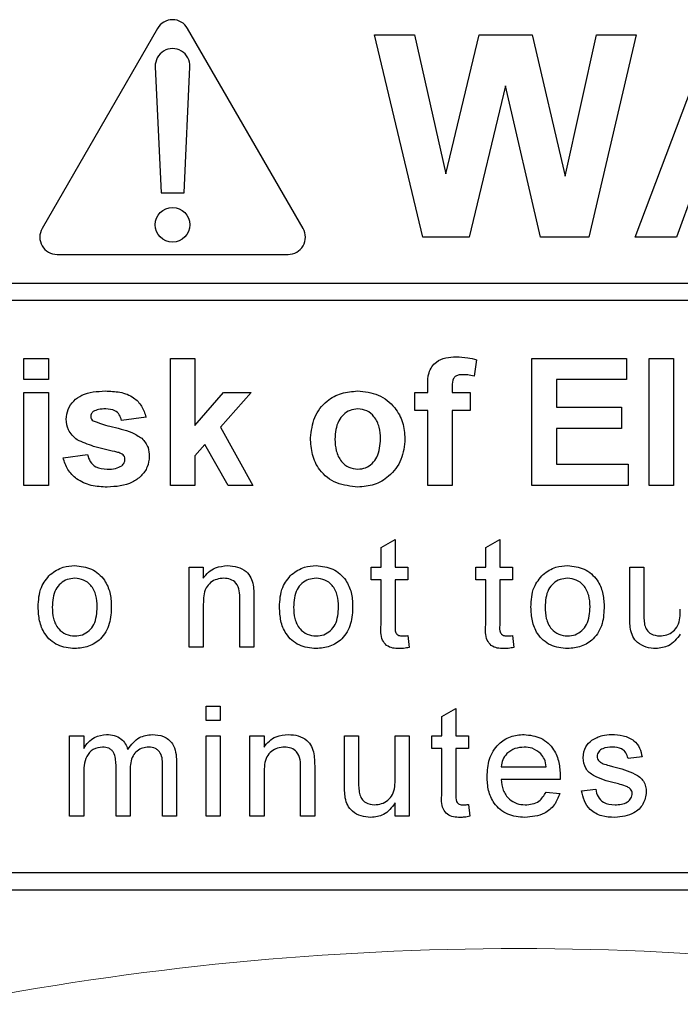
# Model space of a CAD drawing. Header units: millimetres. Extents: x 5 to 418, y 2 to 292.
# Tile 17 of 51: x 67.78 to 71.59, y 200.92 to 206.61. Entities that reach past the tile are written whole.
import ezdxf

# ---------------------------------------------------------------- set-up
doc = ezdxf.new("R2010")
doc.units = ezdxf.units.MM

msp = doc.modelspace()

# ---------------------------------------------------------------- linework, layer by layer
at = {"color": 7, "linetype": 'Continuous', "lineweight": 25}
for p, q in [((68.5755, 206.5567), (67.9089, 205.402)), ((69.4154, 205.402), (68.7488, 206.5567)), ((70.1081, 205.352), (69.8288, 206.5187)), ((69.8288, 206.5187), (70.0588, 206.5187)), ((70.0588, 206.5187), (70.2401, 205.7173)), ((70.2401, 205.7173), (70.432, 206.5187)), ((70.432, 206.5187), (70.7382, 206.5187)), ((70.7382, 206.5187), (70.9282, 205.7037)), ((70.9282, 205.7037), (71.1091, 206.5187)), ((71.3395, 206.5187), (71.0654, 205.352)), ((71.1091, 206.5187), (71.3395, 206.5187)), ((71.3329, 205.352), (71.7739, 206.5187)), ((68.5623, 206.3355), (68.5955, 205.6067)), ((68.7288, 205.6067), (68.762, 206.3355)), ((70.5842, 206.2242), (70.3755, 205.352)), ((70.7875, 205.352), (70.5842, 206.2242)), ((68.5955, 205.6067), (68.7288, 205.6067)), ((71.6706, 205.6212), (71.5722, 205.352)), ((70.3755, 205.352), (70.1081, 205.352)), ((71.0654, 205.352), (70.7875, 205.352)), ((71.5722, 205.352), (71.3329, 205.352)), ((67.9955, 205.252), (69.3288, 205.252)), ((66.5955, 205.0856), (79.2288, 205.0856)), ((79.2288, 204.9856), (66.5955, 204.9856)), ((67.804, 204.5298), (67.804, 204.652)), ((67.804, 204.652), (67.9451, 204.652)), ((67.9451, 204.652), (67.9451, 204.5298)), ((68.6502, 203.9187), (68.6502, 204.652)), ((68.6502, 204.652), (68.7912, 204.652)), ((68.7912, 204.652), (68.7912, 204.2658)), ((70.4177, 204.6442), (70.4036, 204.5501)), ((70.7374, 203.9187), (70.7374, 204.652)), ((70.7374, 204.652), (71.2827, 204.652)), ((71.2827, 204.652), (71.2827, 204.5298)), ((71.4143, 204.652), (71.5553, 204.652)), ((71.4143, 203.9187), (71.4143, 204.652)), ((71.5553, 204.652), (71.5553, 203.9187)), ((67.9451, 204.5298), (67.804, 204.5298)), ((71.2827, 204.5298), (70.8784, 204.5298)), ((70.8784, 204.5298), (70.8784, 204.37)), ((67.804, 203.9187), (67.804, 204.4546)), ((67.804, 204.4546), (67.9451, 204.4546)), ((67.9451, 204.4546), (67.9451, 203.9187)), ((68.7912, 204.2658), (68.9557, 204.4546)), ((69.1156, 204.4546), (68.9386, 204.2558)), ((68.9557, 204.4546), (69.1156, 204.4546)), ((70.0604, 204.4546), (70.1357, 204.4546)), ((70.0604, 204.3512), (70.0604, 204.4546)), ((70.1357, 204.4546), (70.1357, 204.4932)), ((70.2767, 204.491), (70.2767, 204.4546)), ((70.2767, 204.4546), (70.3801, 204.4546)), ((70.3801, 204.4546), (70.3801, 204.3512)), ((70.1357, 204.3512), (70.0604, 204.3512)), ((70.1357, 203.9187), (70.1357, 204.3512)), ((70.2767, 204.3512), (70.2767, 203.9187)), ((70.3801, 204.3512), (70.2767, 204.3512)), ((70.8784, 204.37), (71.2545, 204.37)), ((71.2545, 204.37), (71.2545, 204.2477)), ((68.5092, 204.3136), (68.3681, 204.2947)), ((68.9386, 204.2558), (69.125, 203.9187)), ((71.2545, 204.2477), (70.8784, 204.2477)), ((70.8784, 204.2477), (70.8784, 204.0409)), ((68.8494, 204.1556), (68.7912, 204.0903)), ((68.9839, 203.9187), (68.8494, 204.1556)), ((68.0297, 204.0785), (68.1707, 204.0973)), ((68.7912, 204.0903), (68.7912, 203.9187)), ((70.8784, 204.0409), (71.2921, 204.0409)), ((71.2921, 204.0409), (71.2921, 203.9187)), ((67.9451, 203.9187), (67.804, 203.9187)), ((68.7912, 203.9187), (68.6502, 203.9187)), ((69.125, 203.9187), (68.9839, 203.9187)), ((70.2767, 203.9187), (70.1357, 203.9187)), ((71.2921, 203.9187), (70.7374, 203.9187)), ((71.5553, 203.9187), (71.4143, 203.9187)), ((69.866, 203.5608), (69.9472, 203.607)), ((69.9472, 203.607), (69.9472, 203.4482)), ((70.4701, 203.5608), (70.5513, 203.607)), ((70.5513, 203.607), (70.5513, 203.4482)), ((69.866, 203.4482), (69.866, 203.5608)), ((70.4701, 203.4482), (70.4701, 203.5608)), ((68.7585, 202.9853), (68.7585, 203.4482)), ((68.7585, 203.4482), (68.8397, 203.4482)), ((68.8397, 203.4482), (68.8397, 203.3836)), ((69.8092, 203.3751), (69.8092, 203.4482)), ((69.8092, 203.4482), (69.866, 203.4482)), ((69.9472, 203.4482), (70.0203, 203.4482)), ((70.0203, 203.4482), (70.0203, 203.3751)), ((70.4133, 203.4482), (70.4701, 203.4482)), ((70.4133, 203.3751), (70.4133, 203.4482)), ((70.5513, 203.4482), (70.6244, 203.4482)), ((70.6244, 203.4482), (70.6244, 203.3751)), ((71.3016, 203.1628), (71.3016, 203.4482)), ((71.3016, 203.4482), (71.3827, 203.4482)), ((71.3827, 203.4482), (71.3827, 203.1965)), ((69.866, 203.3751), (69.8092, 203.3751)), ((69.866, 203.1154), (69.866, 203.3751)), ((70.0203, 203.3751), (69.9472, 203.3751)), ((69.9472, 203.3751), (69.9472, 203.1125)), ((70.4701, 203.3751), (70.4133, 203.3751)), ((70.4701, 203.1154), (70.4701, 203.3751)), ((70.6244, 203.3751), (70.5513, 203.3751)), ((70.5513, 203.3751), (70.5513, 203.1125)), ((69.0508, 202.9853), (69.0508, 203.2617)), ((69.132, 203.2685), (69.132, 202.9853)), ((68.8397, 203.2335), (68.8397, 202.9853)), ((70.0203, 203.0523), (70.0284, 202.9842)), ((70.6244, 203.0523), (70.6325, 202.9842)), ((68.8397, 202.9853), (68.7585, 202.9853)), ((69.132, 202.9853), (69.0508, 202.9853)), ((68.8559, 202.5631), (68.8559, 202.6443)), ((68.8559, 202.6443), (68.9371, 202.6443)), ((68.9371, 202.6443), (68.9371, 202.5631)), ((70.2168, 202.5865), (70.298, 202.6326)), ((70.298, 202.6326), (70.298, 202.4738)), ((68.9371, 202.5631), (68.8559, 202.5631)), ((70.2168, 202.4738), (70.2168, 202.5865)), ((68.0677, 202.011), (68.0677, 202.4738)), ((68.0677, 202.4738), (68.1489, 202.4738)), ((68.1489, 202.4738), (68.1489, 202.4016)), ((68.8559, 202.4738), (68.9371, 202.4738)), ((68.8559, 202.011), (68.8559, 202.4738)), ((68.9371, 202.4738), (68.9371, 202.011)), ((69.1092, 202.011), (69.1092, 202.4738)), ((69.1092, 202.4738), (69.1904, 202.4738)), ((69.1904, 202.4738), (69.1904, 202.4092)), ((69.6549, 202.1885), (69.6549, 202.4738)), ((69.6549, 202.4738), (69.7361, 202.4738)), ((69.7361, 202.4738), (69.7361, 202.2221)), ((69.9472, 202.2307), (69.9472, 202.4738)), ((69.9472, 202.4738), (70.0284, 202.4738)), ((70.0284, 202.4738), (70.0284, 202.011)), ((70.1599, 202.4007), (70.1599, 202.4738)), ((70.1599, 202.4738), (70.2168, 202.4738)), ((70.298, 202.4738), (70.371, 202.4738)), ((70.371, 202.4738), (70.371, 202.4007)), ((70.2168, 202.4007), (70.1599, 202.4007)), ((70.2168, 202.141), (70.2168, 202.4007)), ((70.371, 202.4007), (70.298, 202.4007)), ((70.298, 202.4007), (70.298, 202.1381)), ((71.373, 202.352), (71.2918, 202.3439)), ((68.3356, 202.011), (68.3356, 202.3062)), ((68.6036, 202.011), (68.6036, 202.2972)), ((68.6848, 202.3271), (68.6848, 202.011)), ((69.4016, 202.011), (69.4016, 202.2873)), ((69.4827, 202.2942), (69.4827, 202.011)), ((70.5594, 202.2952), (70.8192, 202.2952)), ((68.1489, 202.2467), (68.1489, 202.011)), ((68.4168, 202.275), (68.4168, 202.011)), ((69.1904, 202.2591), (69.1904, 202.011)), ((70.9001, 202.2221), (70.5594, 202.2221)), ((71.0239, 202.1571), (71.1051, 202.1653)), ((70.8184, 202.149), (70.8979, 202.1409)), ((69.9472, 202.011), (69.9472, 202.0866)), ((70.371, 202.078), (70.3792, 202.0098)), ((68.1489, 202.011), (68.0677, 202.011)), ((68.4168, 202.011), (68.3356, 202.011)), ((68.6848, 202.011), (68.6036, 202.011)), ((68.9371, 202.011), (68.8559, 202.011)), ((69.1904, 202.011), (69.1092, 202.011)), ((69.4827, 202.011), (69.4016, 202.011)), ((70.0284, 202.011), (69.9472, 202.011)), ((66.5955, 201.6853), (78.9955, 201.6853)), ((62.3288, 201.5853), (78.9955, 201.5853))]:
    msp.add_line(p, q, dxfattribs=at)
msp.add_circle((68.6621, 205.4234), 0.1, dxfattribs=at)
for centre, start, end in [((68.6621, 206.5067), 30, 150), ((68.6621, 206.34), 357.3893, 182.6107), ((67.9955, 205.352), 150, 270), ((69.3288, 205.352), 270, 30)]:
    msp.add_arc(centre, 0.1, start, end, dxfattribs=at)
at = {"color": 7, "linetype": 'Continuous', "lineweight": 18}
msp.add_arc((70.6621, 184.252), 16.9942, 78.83718, 101.16282, dxfattribs=at)
at = {"color": 7, "linetype": 'Continuous', "lineweight": 25}
for points, knots in [([(70.1357, 204.4932), (70.1356, 204.519), (70.1354, 204.5701), (70.1773, 204.6337), (70.2397, 204.6584), (70.2797, 204.6604), (70.2997, 204.6614)], [0, 0, 0, 0, 0.2818009, 0.5577695, 0.7784647, 1, 1, 1, 1]), ([(70.2997, 204.6614), (70.3221, 204.6605), (70.3621, 204.6589), (70.4007, 204.6487), (70.4177, 204.6442)], [0, 0, 0, 0, 0.559885, 1, 1, 1, 1]), ([(70.3362, 204.558), (70.3296, 204.5578), (70.3166, 204.5573), (70.2974, 204.5516), (70.2769, 204.5299), (70.2768, 204.5071), (70.2767, 204.491)], [0, 0, 0, 0, 0.187802, 0.374953, 0.560679, 1, 1, 1, 1]), ([(70.4036, 204.5501), (70.3911, 204.5526), (70.3689, 204.5571), (70.3462, 204.5577), (70.3362, 204.558)], [0, 0, 0, 0, 0.559847, 1, 1, 1, 1]), ([(68.0485, 204.3011), (68.0504, 204.3206), (68.0544, 204.3596), (68.0894, 204.4085), (68.1595, 204.4583), (68.2263, 204.4616), (68.2731, 204.464)], [0, 0, 0, 0, 0.186756, 0.373549, 0.56049, 1, 1, 1, 1]), ([(68.2731, 204.464), (68.3017, 204.463), (68.3587, 204.4612), (68.4359, 204.4334), (68.4872, 204.3776), (68.5018, 204.3349), (68.5092, 204.3136)], [0, 0, 0, 0, 0.280825, 0.559925, 0.7796804, 1, 1, 1, 1]), ([(69.4587, 204.1941), (69.4638, 204.2341), (69.4738, 204.3139), (69.5436, 204.407), (69.6365, 204.4562), (69.6995, 204.4614), (69.7309, 204.464)], [0, 0, 0, 0, 0.27995, 0.559147, 0.779424, 1, 1, 1, 1]), ([(69.7309, 204.464), (69.7718, 204.4599), (69.8536, 204.4518), (69.9449, 204.3769), (69.997, 204.2842), (70.0017, 204.2202), (70.004, 204.1881)], [0, 0, 0, 0, 0.279785, 0.559124, 0.779388, 1, 1, 1, 1]), ([(68.2042, 204.3453), (68.1995, 204.341), (68.1911, 204.3332), (68.19, 204.322), (68.1895, 204.3171)], [0, 0, 0, 0, 0.5594113, 1, 1, 1, 1]), ([(68.2768, 204.3606), (68.2626, 204.3605), (68.2372, 204.3603), (68.2143, 204.3499), (68.2042, 204.3453)], [0, 0, 0, 0, 0.561017, 1, 1, 1, 1]), ([(68.3681, 204.2947), (68.3645, 204.3057), (68.3573, 204.3277), (68.3255, 204.3572), (68.2952, 204.3593), (68.2768, 204.3606)], [0, 0, 0, 0, 0.28081, 0.560758, 1, 1, 1, 1]), ([(69.7317, 204.3606), (69.7164, 204.3591), (69.6857, 204.356), (69.6472, 204.329), (69.6061, 204.2757), (69.6024, 204.2233), (69.5998, 204.1866)], [0, 0, 0, 0, 0.186985, 0.373878, 0.561022, 1, 1, 1, 1]), ([(69.863, 204.1877), (69.8619, 204.2105), (69.8598, 204.256), (69.8317, 204.3145), (69.7855, 204.354), (69.7496, 204.3584), (69.7317, 204.3606)], [0, 0, 0, 0, 0.281043, 0.560553, 0.78042, 1, 1, 1, 1]), ([(68.1121, 204.1818), (68.0916, 204.1997), (68.0549, 204.2318), (68.0504, 204.2799), (68.0485, 204.3011)], [0, 0, 0, 0, 0.558645, 1, 1, 1, 1]), ([(68.1895, 204.3171), (68.1904, 204.3115), (68.192, 204.3014), (68.1998, 204.2948), (68.2032, 204.292)], [0, 0, 0, 0, 0.5582742, 1, 1, 1, 1]), ([(68.2032, 204.292), (68.2353, 204.2805), (68.2883, 204.2616), (68.3648, 204.2456), (68.4288, 204.2265), (68.4662, 204.2027), (68.4849, 204.1909)], [0, 0, 0, 0, 0.339607, 0.560063, 0.78038, 1, 1, 1, 1]), ([(68.3295, 204.1139), (68.2876, 204.1226), (68.2128, 204.138), (68.1428, 204.1684), (68.1121, 204.1818)], [0, 0, 0, 0, 0.560705, 1, 1, 1, 1]), ([(68.4849, 204.1909), (68.4992, 204.1739), (68.5249, 204.1435), (68.527, 204.1041), (68.528, 204.0867)], [0, 0, 0, 0, 0.558015, 1, 1, 1, 1]), ([(69.7318, 203.9093), (69.6902, 203.914), (69.6072, 203.9234), (69.5098, 203.9966), (69.4642, 204.096), (69.4606, 204.1614), (69.4587, 204.1941)], [0, 0, 0, 0, 0.280145, 0.558899, 0.779053, 1, 1, 1, 1]), ([(69.5998, 204.1866), (69.6008, 204.1637), (69.6029, 204.1179), (69.631, 204.059), (69.6775, 204.0193), (69.7136, 204.0149), (69.7317, 204.0127)], [0, 0, 0, 0, 0.281015, 0.560464, 0.780394, 1, 1, 1, 1]), ([(69.7317, 204.0127), (69.747, 204.0142), (69.7777, 204.0173), (69.8164, 204.0444), (69.8568, 204.0985), (69.8605, 204.1509), (69.863, 204.1877)], [0, 0, 0, 0, 0.1869298, 0.3738189, 0.560978, 1, 1, 1, 1]), ([(70.004, 204.1881), (70, 204.1472), (69.992, 204.0653), (69.9197, 203.9722), (69.8282, 203.917), (69.764, 203.9119), (69.7318, 203.9093)], [0, 0, 0, 0, 0.2799239, 0.5593671, 0.7795157, 1, 1, 1, 1]), ([(68.1707, 204.0973), (68.1749, 204.0832), (68.1834, 204.0551), (68.2236, 204.0172), (68.262, 204.0144), (68.2854, 204.0127)], [0, 0, 0, 0, 0.2809925, 0.560665, 1, 1, 1, 1]), ([(68.3768, 204.0957), (68.3685, 204.1003), (68.3535, 204.1087), (68.3369, 204.1123), (68.3295, 204.1139)], [0, 0, 0, 0, 0.5586135, 1, 1, 1, 1]), ([(68.2853, 203.9093), (68.2541, 203.9108), (68.1918, 203.9137), (68.1106, 203.9496), (68.0537, 204.0088), (68.0377, 204.0553), (68.0297, 204.0785)], [0, 0, 0, 0, 0.280651, 0.560003, 0.779956, 1, 1, 1, 1]), ([(68.528, 204.0867), (68.5256, 204.0657), (68.5209, 204.0236), (68.4823, 203.9716), (68.4077, 203.9169), (68.3357, 203.9124), (68.2853, 203.9093)], [0, 0, 0, 0, 0.186725, 0.373655, 0.5608, 1, 1, 1, 1]), ([(68.3683, 204.0324), (68.3743, 204.0381), (68.385, 204.0484), (68.3863, 204.0631), (68.3869, 204.0695)], [0, 0, 0, 0, 0.558844, 1, 1, 1, 1]), ([(68.3869, 204.0695), (68.3865, 204.075), (68.3856, 204.0848), (68.3795, 204.0924), (68.3768, 204.0957)], [0, 0, 0, 0, 0.559319, 1, 1, 1, 1]), ([(68.2854, 204.0127), (68.3018, 204.013), (68.3309, 204.0136), (68.3569, 204.0267), (68.3683, 204.0324)], [0, 0, 0, 0, 0.560783, 1, 1, 1, 1]), ([(67.9561, 203.4054), (67.9801, 203.4221), (68.023, 203.4519), (68.0749, 203.4549), (68.0978, 203.4563)], [0, 0, 0, 0, 0.559033, 1, 1, 1, 1]), ([(68.0978, 203.4563), (68.1311, 203.4526), (68.1976, 203.4454), (68.2699, 203.3804), (68.3045, 203.3014), (68.3073, 203.2493), (68.3086, 203.2232)], [0, 0, 0, 0, 0.279556, 0.5586, 0.778991, 1, 1, 1, 1]), ([(68.8397, 203.3836), (68.8492, 203.3958), (68.8682, 203.4203), (68.9162, 203.4504), (68.9562, 203.454), (68.9806, 203.4563)], [0, 0, 0, 0, 0.280554, 0.560815, 1, 1, 1, 1]), ([(68.9806, 203.4563), (68.9995, 203.4547), (69.0372, 203.4516), (69.086, 203.4273), (69.1164, 203.3877), (69.124, 203.3588), (69.1278, 203.3444)], [0, 0, 0, 0, 0.2802155, 0.5599712, 0.7796359, 1, 1, 1, 1]), ([(69.3494, 203.4054), (69.3734, 203.4221), (69.4164, 203.4519), (69.4682, 203.4549), (69.4911, 203.4563)], [0, 0, 0, 0, 0.559033, 1, 1, 1, 1]), ([(69.4911, 203.4563), (69.5244, 203.4526), (69.5909, 203.4454), (69.6632, 203.3804), (69.6979, 203.3014), (69.7006, 203.2493), (69.702, 203.2232)], [0, 0, 0, 0, 0.279556, 0.5586, 0.778991, 1, 1, 1, 1]), ([(70.8012, 203.4054), (70.8252, 203.4221), (70.8682, 203.4519), (70.92, 203.4549), (70.9429, 203.4563)], [0, 0, 0, 0, 0.559033, 1, 1, 1, 1]), ([(70.9429, 203.4563), (70.9762, 203.4526), (71.0427, 203.4454), (71.115, 203.3804), (71.1497, 203.3014), (71.1524, 203.2493), (71.1538, 203.2232)], [0, 0, 0, 0, 0.279556, 0.5586, 0.778991, 1, 1, 1, 1]), ([(67.8864, 203.2168), (67.8882, 203.2565), (67.8915, 203.3274), (67.9364, 203.3816), (67.9561, 203.4054)], [0, 0, 0, 0, 0.560963, 1, 1, 1, 1]), ([(68.0978, 203.3832), (68.0829, 203.3819), (68.0532, 203.3793), (68.0144, 203.3552), (67.9733, 203.3038), (67.97, 203.2528), (67.9676, 203.217)], [0, 0, 0, 0, 0.187137, 0.374025, 0.561097, 1, 1, 1, 1]), ([(68.2274, 203.2194), (68.2265, 203.2415), (68.2245, 203.2854), (68.1959, 203.3416), (68.1497, 203.3775), (68.1151, 203.3813), (68.0978, 203.3832)], [0, 0, 0, 0, 0.281064, 0.560316, 0.780174, 1, 1, 1, 1]), ([(68.958, 203.3832), (68.9445, 203.3821), (68.9173, 203.3798), (68.8805, 203.3604), (68.8417, 203.3136), (68.8405, 203.2666), (68.8397, 203.2335)], [0, 0, 0, 0, 0.187273, 0.374362, 0.56054, 1, 1, 1, 1]), ([(69.0508, 203.2617), (69.0507, 203.2781), (69.0504, 203.3106), (69.0338, 203.3555), (68.9967, 203.3798), (68.9709, 203.3821), (68.958, 203.3832)], [0, 0, 0, 0, 0.28168, 0.559785, 0.779587, 1, 1, 1, 1]), ([(69.2798, 203.2168), (69.2816, 203.2565), (69.2848, 203.3274), (69.3297, 203.3816), (69.3494, 203.4054)], [0, 0, 0, 0, 0.560963, 1, 1, 1, 1]), ([(69.4911, 203.3832), (69.4762, 203.3819), (69.4465, 203.3793), (69.4077, 203.3552), (69.3666, 203.3038), (69.3633, 203.2528), (69.361, 203.217)], [0, 0, 0, 0, 0.187137, 0.374025, 0.561097, 1, 1, 1, 1]), ([(69.6208, 203.2194), (69.6198, 203.2415), (69.6178, 203.2854), (69.5892, 203.3416), (69.5431, 203.3775), (69.5084, 203.3813), (69.4911, 203.3832)], [0, 0, 0, 0, 0.281064, 0.560316, 0.780174, 1, 1, 1, 1]), ([(70.7316, 203.2168), (70.7334, 203.2565), (70.7366, 203.3274), (70.7815, 203.3816), (70.8012, 203.4054)], [0, 0, 0, 0, 0.5609635, 1, 1, 1, 1]), ([(70.9429, 203.3832), (70.928, 203.3819), (70.8983, 203.3793), (70.8595, 203.3552), (70.8184, 203.3038), (70.8151, 203.2528), (70.8127, 203.217)], [0, 0, 0, 0, 0.187137, 0.374025, 0.561097, 1, 1, 1, 1]), ([(71.0726, 203.2194), (71.0716, 203.2415), (71.0696, 203.2854), (71.041, 203.3416), (70.9949, 203.3775), (70.9602, 203.3813), (70.9429, 203.3832)], [0, 0, 0, 0, 0.281064, 0.560316, 0.780174, 1, 1, 1, 1]), ([(69.1278, 203.3444), (69.1293, 203.3303), (69.132, 203.305), (69.132, 203.2797), (69.132, 203.2685)], [0, 0, 0, 0, 0.559791, 1, 1, 1, 1]), ([(68.0978, 202.9772), (68.0638, 202.9808), (67.996, 202.988), (67.9222, 203.0552), (67.8903, 203.1371), (67.8877, 203.1902), (67.8864, 203.2168)], [0, 0, 0, 0, 0.279616, 0.558371, 0.778858, 1, 1, 1, 1]), ([(67.9676, 203.217), (67.9686, 203.1947), (67.9705, 203.1501), (67.9979, 203.0923), (68.0451, 203.056), (68.0802, 203.0522), (68.0978, 203.0503)], [0, 0, 0, 0, 0.281129, 0.560384, 0.780159, 1, 1, 1, 1]), ([(68.3086, 203.2232), (68.3075, 203.1887), (68.3052, 203.12), (68.2558, 203.0333), (68.1786, 202.9853), (68.1247, 202.9799), (68.0978, 202.9772)], [0, 0, 0, 0, 0.281033, 0.559513, 0.779602, 1, 1, 1, 1]), ([(68.0978, 203.0503), (68.1128, 203.0516), (68.1429, 203.0543), (68.1816, 203.0794), (68.2223, 203.1318), (68.2253, 203.1833), (68.2274, 203.2194)], [0, 0, 0, 0, 0.1870444, 0.3739447, 0.5609834, 1, 1, 1, 1]), ([(69.4911, 202.9772), (69.4571, 202.9808), (69.3893, 202.988), (69.3156, 203.0552), (69.2836, 203.1371), (69.2811, 203.1902), (69.2798, 203.2168)], [0, 0, 0, 0, 0.279616, 0.558371, 0.778858, 1, 1, 1, 1]), ([(69.361, 203.217), (69.3619, 203.1947), (69.3639, 203.1501), (69.3912, 203.0923), (69.4385, 203.056), (69.4736, 203.0522), (69.4911, 203.0503)], [0, 0, 0, 0, 0.281129, 0.560384, 0.780159, 1, 1, 1, 1]), ([(69.702, 203.2232), (69.7008, 203.1887), (69.6986, 203.12), (69.6491, 203.0333), (69.5719, 202.9853), (69.5181, 202.9799), (69.4911, 202.9772)], [0, 0, 0, 0, 0.281033, 0.559513, 0.779602, 1, 1, 1, 1]), ([(69.4911, 203.0503), (69.5061, 203.0516), (69.5362, 203.0543), (69.5749, 203.0794), (69.6156, 203.1318), (69.6187, 203.1833), (69.6208, 203.2194)], [0, 0, 0, 0, 0.187044, 0.373945, 0.560983, 1, 1, 1, 1]), ([(70.9429, 202.9772), (70.9089, 202.9808), (70.8411, 202.988), (70.7674, 203.0552), (70.7354, 203.1371), (70.7328, 203.1902), (70.7316, 203.2168)], [0, 0, 0, 0, 0.279616, 0.558371, 0.778858, 1, 1, 1, 1]), ([(70.8127, 203.217), (70.8137, 203.1947), (70.8157, 203.1501), (70.843, 203.0923), (70.8903, 203.056), (70.9254, 203.0522), (70.9429, 203.0503)], [0, 0, 0, 0, 0.281129, 0.560384, 0.780159, 1, 1, 1, 1]), ([(71.1538, 203.2232), (71.1526, 203.1887), (71.1504, 203.12), (71.1009, 203.0333), (71.0237, 202.9853), (70.9699, 202.9799), (70.9429, 202.9772)], [0, 0, 0, 0, 0.281033, 0.559513, 0.779602, 1, 1, 1, 1]), ([(70.9429, 203.0503), (70.9579, 203.0516), (70.988, 203.0543), (71.0267, 203.0794), (71.0674, 203.1318), (71.0704, 203.1833), (71.0726, 203.2194)], [0, 0, 0, 0, 0.187044, 0.373945, 0.560983, 1, 1, 1, 1]), ([(71.3827, 203.1965), (71.3827, 203.1812), (71.3826, 203.1541), (71.386, 203.1271), (71.3874, 203.1153)], [0, 0, 0, 0, 0.560241, 1, 1, 1, 1]), ([(71.475, 203.0503), (71.4888, 203.0517), (71.5165, 203.0545), (71.5538, 203.0749), (71.5929, 203.1232), (71.5935, 203.1713), (71.5939, 203.2051)], [0, 0, 0, 0, 0.187111, 0.374253, 0.560834, 1, 1, 1, 1]), ([(71.3061, 203.09), (71.3045, 203.1036), (71.3016, 203.1278), (71.3016, 203.1521), (71.3016, 203.1628)], [0, 0, 0, 0, 0.5598387, 1, 1, 1, 1]), ([(69.9712, 202.9772), (69.9584, 202.9777), (69.9329, 202.9786), (69.8963, 202.9934), (69.8613, 203.0398), (69.864, 203.0842), (69.866, 203.1154)], [0, 0, 0, 0, 0.187433, 0.373821, 0.559462, 1, 1, 1, 1]), ([(69.9472, 203.1125), (69.9462, 203.0972), (69.9449, 203.0781), (69.9575, 203.0597), (69.9698, 203.0511), (69.981, 203.0506), (69.9884, 203.0503)], [0, 0, 0, 0, 0.499596, 0.625239, 0.750354, 1, 1, 1, 1]), ([(70.5753, 202.9772), (70.5625, 202.9777), (70.537, 202.9786), (70.5004, 202.9934), (70.4654, 203.0398), (70.4682, 203.0842), (70.4701, 203.1154)], [0, 0, 0, 0, 0.187433, 0.373821, 0.559462, 1, 1, 1, 1]), ([(70.5513, 203.1125), (70.5503, 203.0972), (70.549, 203.0781), (70.5616, 203.0597), (70.5739, 203.0511), (70.5851, 203.0506), (70.5925, 203.0503)], [0, 0, 0, 0, 0.499596, 0.625239, 0.750354, 1, 1, 1, 1]), ([(71.4532, 202.9772), (71.4342, 202.9789), (71.3964, 202.9823), (71.3482, 203.0073), (71.3172, 203.0465), (71.3098, 203.0755), (71.3061, 203.09)], [0, 0, 0, 0, 0.280286, 0.560186, 0.779607, 1, 1, 1, 1]), ([(71.3874, 203.1153), (71.391, 203.1048), (71.3982, 203.0838), (71.4288, 203.0558), (71.4575, 203.0524), (71.475, 203.0503)], [0, 0, 0, 0, 0.2808637, 0.561194, 1, 1, 1, 1]), ([(69.9884, 203.0503), (69.9944, 203.0505), (70.005, 203.0508), (70.0156, 203.0519), (70.0203, 203.0523)], [0, 0, 0, 0, 0.559965, 1, 1, 1, 1]), ([(70.5925, 203.0503), (70.5985, 203.0505), (70.6091, 203.0508), (70.6197, 203.0519), (70.6244, 203.0523)], [0, 0, 0, 0, 0.559965, 1, 1, 1, 1]), ([(71.5939, 203.061), (71.5736, 203.0346), (71.5373, 202.9874), (71.4789, 202.9803), (71.4532, 202.9772)], [0, 0, 0, 0, 0.559466, 1, 1, 1, 1]), ([(70.0284, 202.9842), (70.0178, 202.9821), (69.9989, 202.9783), (69.9796, 202.9776), (69.9712, 202.9772)], [0, 0, 0, 0, 0.560078, 1, 1, 1, 1]), ([(70.6325, 202.9842), (70.6219, 202.9821), (70.603, 202.9783), (70.5837, 202.9776), (70.5753, 202.9772)], [0, 0, 0, 0, 0.560078, 1, 1, 1, 1]), ([(68.1489, 202.4016), (68.1574, 202.4141), (68.1744, 202.4392), (68.2181, 202.4735), (68.2572, 202.4787), (68.2811, 202.4819)], [0, 0, 0, 0, 0.28095, 0.561784, 1, 1, 1, 1]), ([(68.2811, 202.4819), (68.2963, 202.481), (68.3266, 202.4792), (68.3648, 202.4588), (68.3914, 202.4295), (68.3999, 202.4072), (68.4042, 202.396)], [0, 0, 0, 0, 0.280176, 0.559511, 0.779663, 1, 1, 1, 1]), ([(68.4042, 202.396), (68.4243, 202.4227), (68.4603, 202.4704), (68.5187, 202.4784), (68.5445, 202.4819)], [0, 0, 0, 0, 0.560019, 1, 1, 1, 1]), ([(68.5445, 202.4819), (68.567, 202.4803), (68.6118, 202.477), (68.6631, 202.4347), (68.6826, 202.3797), (68.6841, 202.3447), (68.6848, 202.3271)], [0, 0, 0, 0, 0.280317, 0.558226, 0.778715, 1, 1, 1, 1]), ([(69.1904, 202.4092), (69.1999, 202.4215), (69.219, 202.4459), (69.267, 202.476), (69.307, 202.4797), (69.3314, 202.4819)], [0, 0, 0, 0, 0.280554, 0.560815, 1, 1, 1, 1]), ([(69.3314, 202.4819), (69.3503, 202.4804), (69.388, 202.4773), (69.4367, 202.4529), (69.4671, 202.4133), (69.4748, 202.3845), (69.4786, 202.37)], [0, 0, 0, 0, 0.280216, 0.559971, 0.779636, 1, 1, 1, 1]), ([(70.4782, 202.2385), (70.4802, 202.2728), (70.4842, 202.3413), (70.5355, 202.4257), (70.6113, 202.4751), (70.6652, 202.4797), (70.6921, 202.4819)], [0, 0, 0, 0, 0.280748, 0.559775, 0.779666, 1, 1, 1, 1]), ([(70.6921, 202.4819), (70.7257, 202.478), (70.7929, 202.4703), (70.8644, 202.4024), (70.8964, 202.3217), (70.8991, 202.2692), (70.9004, 202.2429)], [0, 0, 0, 0, 0.279366, 0.558398, 0.778885, 1, 1, 1, 1]), ([(71.032, 202.3477), (71.035, 202.3701), (71.0404, 202.4102), (71.0699, 202.4374), (71.0829, 202.4494)], [0, 0, 0, 0, 0.558927, 1, 1, 1, 1]), ([(71.0829, 202.4494), (71.1027, 202.4601), (71.1383, 202.4791), (71.1784, 202.4811), (71.1961, 202.4819)], [0, 0, 0, 0, 0.558938, 1, 1, 1, 1]), ([(71.1961, 202.4819), (71.2189, 202.4806), (71.2643, 202.4778), (71.3251, 202.4531), (71.3624, 202.405), (71.3695, 202.3697), (71.373, 202.352)], [0, 0, 0, 0, 0.280737, 0.560427, 0.77945, 1, 1, 1, 1]), ([(68.2577, 202.4089), (68.2392, 202.4061), (68.2114, 202.402), (68.1816, 202.3789), (68.1501, 202.3326), (68.1494, 202.2848), (68.1489, 202.2467)], [0, 0, 0, 0, 0.249225, 0.374862, 0.500555, 1, 1, 1, 1]), ([(68.3356, 202.3062), (68.3344, 202.3316), (68.3328, 202.3633), (68.3101, 202.393), (68.2889, 202.4065), (68.2702, 202.4079), (68.2577, 202.4089)], [0, 0, 0, 0, 0.498516, 0.624134, 0.749636, 1, 1, 1, 1]), ([(68.5249, 202.4089), (68.5127, 202.4079), (68.4884, 202.406), (68.4559, 202.3876), (68.4208, 202.3465), (68.4185, 202.3045), (68.4168, 202.275)], [0, 0, 0, 0, 0.187283, 0.374334, 0.56118, 1, 1, 1, 1]), ([(68.6036, 202.2972), (68.6041, 202.3247), (68.6048, 202.359), (68.5798, 202.39), (68.558, 202.4052), (68.5381, 202.4074), (68.5249, 202.4089)], [0, 0, 0, 0, 0.499043, 0.624568, 0.750308, 1, 1, 1, 1]), ([(69.3088, 202.4089), (69.2952, 202.4077), (69.2681, 202.4055), (69.2313, 202.386), (69.1925, 202.3393), (69.1913, 202.2922), (69.1904, 202.2591)], [0, 0, 0, 0, 0.187273, 0.374362, 0.56054, 1, 1, 1, 1]), ([(69.4016, 202.2873), (69.4014, 202.3037), (69.4012, 202.3363), (69.3846, 202.3812), (69.3475, 202.4054), (69.3217, 202.4077), (69.3088, 202.4089)], [0, 0, 0, 0, 0.28168, 0.559785, 0.779587, 1, 1, 1, 1]), ([(70.6917, 202.4089), (70.6736, 202.4073), (70.6374, 202.4043), (70.5937, 202.3762), (70.566, 202.3376), (70.5616, 202.3093), (70.5594, 202.2952)], [0, 0, 0, 0, 0.28019, 0.559728, 0.779642, 1, 1, 1, 1]), ([(70.7894, 202.37), (70.7733, 202.3828), (70.7444, 202.4057), (70.7079, 202.4079), (70.6917, 202.4089)], [0, 0, 0, 0, 0.558512, 1, 1, 1, 1]), ([(71.2021, 202.4089), (71.1824, 202.4084), (71.1529, 202.4077), (71.125, 202.387), (71.1145, 202.3705), (71.1136, 202.3608), (71.1132, 202.3559)], [0, 0, 0, 0, 0.49977, 0.749095, 0.874592, 1, 1, 1, 1]), ([(71.2918, 202.3439), (71.2889, 202.3551), (71.2831, 202.3774), (71.2501, 202.4055), (71.2203, 202.4076), (71.2021, 202.4089)], [0, 0, 0, 0, 0.2803044, 0.560237, 1, 1, 1, 1]), ([(69.4786, 202.37), (69.4801, 202.3559), (69.4827, 202.3307), (69.4827, 202.3053), (69.4827, 202.2942)], [0, 0, 0, 0, 0.559791, 1, 1, 1, 1]), ([(70.8192, 202.2952), (70.8171, 202.3106), (70.8134, 202.3382), (70.7967, 202.3603), (70.7894, 202.37)], [0, 0, 0, 0, 0.560674, 1, 1, 1, 1]), ([(71.2121, 202.2029), (71.1709, 202.2134), (71.1195, 202.2265), (71.0669, 202.2619), (71.0396, 202.2949), (71.035, 202.3266), (71.032, 202.3477)], [0, 0, 0, 0, 0.501321, 0.626592, 0.751817, 1, 1, 1, 1]), ([(71.1132, 202.3559), (71.1137, 202.351), (71.1145, 202.3422), (71.1195, 202.3349), (71.1217, 202.3317)], [0, 0, 0, 0, 0.5592363, 1, 1, 1, 1]), ([(71.1217, 202.3317), (71.126, 202.3273), (71.1339, 202.3195), (71.144, 202.3151), (71.1484, 202.3132)], [0, 0, 0, 0, 0.559084, 1, 1, 1, 1]), ([(71.1484, 202.3132), (71.1599, 202.3097), (71.1802, 202.3035), (71.2008, 202.2979), (71.2098, 202.2954)], [0, 0, 0, 0, 0.559965, 1, 1, 1, 1]), ([(71.2098, 202.2954), (71.252, 202.2846), (71.3046, 202.2711), (71.3602, 202.237), (71.3821, 202.2127), (71.3955, 202.1825), (71.3967, 202.1608), (71.3974, 202.15)], [0, 0, 0, 0, 0.5004464, 0.6253959, 0.750274, 0.8750687, 1, 1, 1, 1]), ([(69.7361, 202.2221), (69.736, 202.2069), (69.7359, 202.1797), (69.7393, 202.1528), (69.7408, 202.1409)], [0, 0, 0, 0, 0.560241, 1, 1, 1, 1]), ([(69.8283, 202.0759), (69.8422, 202.0773), (69.8698, 202.0801), (69.9072, 202.1006), (69.9462, 202.1488), (69.9468, 202.197), (69.9472, 202.2307)], [0, 0, 0, 0, 0.187111, 0.374253, 0.560834, 1, 1, 1, 1]), ([(70.6964, 202.0029), (70.6622, 202.0059), (70.5939, 202.0121), (70.5175, 202.0768), (70.4824, 202.1583), (70.4796, 202.2117), (70.4782, 202.2385)], [0, 0, 0, 0, 0.279952, 0.558661, 0.778994, 1, 1, 1, 1]), ([(70.5594, 202.2221), (70.5619, 202.2011), (70.5669, 202.1593), (70.6009, 202.1091), (70.6481, 202.0801), (70.6812, 202.0773), (70.6977, 202.0759)], [0, 0, 0, 0, 0.280633, 0.559687, 0.779661, 1, 1, 1, 1]), ([(70.9004, 202.2429), (70.9004, 202.239), (70.9003, 202.2321), (70.9001, 202.2251), (70.9001, 202.2221)], [0, 0, 0, 0, 0.559999, 1, 1, 1, 1]), ([(69.6595, 202.1157), (69.6578, 202.1292), (69.6549, 202.1534), (69.6549, 202.1778), (69.6549, 202.1885)], [0, 0, 0, 0, 0.559839, 1, 1, 1, 1]), ([(71.1051, 202.1653), (71.1083, 202.1507), (71.1148, 202.1215), (71.1542, 202.0812), (71.1932, 202.0779), (71.217, 202.0759)], [0, 0, 0, 0, 0.281314, 0.561069, 1, 1, 1, 1]), ([(71.2884, 202.1792), (71.2744, 202.1844), (71.2494, 202.1936), (71.2235, 202.2001), (71.2121, 202.2029)], [0, 0, 0, 0, 0.5597879, 1, 1, 1, 1]), ([(71.3162, 202.1418), (71.3157, 202.1464), (71.3147, 202.1556), (71.305, 202.1696), (71.2947, 202.1756), (71.2884, 202.1792)], [0, 0, 0, 0, 0.279757, 0.559839, 1, 1, 1, 1]), ([(69.8065, 202.0029), (69.7876, 202.0046), (69.7498, 202.008), (69.7015, 202.033), (69.6705, 202.0722), (69.6631, 202.1011), (69.6595, 202.1157)], [0, 0, 0, 0, 0.280286, 0.560186, 0.779607, 1, 1, 1, 1]), ([(69.7408, 202.1409), (69.7444, 202.1304), (69.7516, 202.1094), (69.7821, 202.0814), (69.8108, 202.078), (69.8283, 202.0759)], [0, 0, 0, 0, 0.280864, 0.561194, 1, 1, 1, 1]), ([(70.3219, 202.0029), (70.3092, 202.0033), (70.2837, 202.0042), (70.2471, 202.019), (70.2121, 202.0654), (70.2148, 202.1098), (70.2168, 202.141)], [0, 0, 0, 0, 0.187433, 0.373821, 0.559462, 1, 1, 1, 1]), ([(70.298, 202.1381), (70.2969, 202.1229), (70.2957, 202.1038), (70.3083, 202.0853), (70.3205, 202.0767), (70.3317, 202.0763), (70.3392, 202.0759)], [0, 0, 0, 0, 0.499596, 0.625239, 0.750354, 1, 1, 1, 1]), ([(70.8979, 202.1409), (70.8888, 202.1178), (70.8705, 202.0718), (70.7997, 202.0127), (70.7356, 202.0066), (70.6964, 202.0029)], [0, 0, 0, 0, 0.280613, 0.560833, 1, 1, 1, 1]), ([(70.6977, 202.0759), (70.7117, 202.0768), (70.7396, 202.0784), (70.7875, 202.0984), (70.8067, 202.1299), (70.8184, 202.149)], [0, 0, 0, 0, 0.281282, 0.561906, 1, 1, 1, 1]), ([(71.2161, 202.0029), (71.1904, 202.0041), (71.1393, 202.0065), (71.0737, 202.0417), (71.0371, 202.0982), (71.0283, 202.1375), (71.0239, 202.1571)], [0, 0, 0, 0, 0.280739, 0.559297, 0.779311, 1, 1, 1, 1]), ([(71.3974, 202.15), (71.3935, 202.1257), (71.3856, 202.0771), (71.3177, 202.0139), (71.2546, 202.007), (71.2161, 202.0029)], [0, 0, 0, 0, 0.279926, 0.560038, 1, 1, 1, 1]), ([(71.217, 202.0759), (71.2294, 202.0764), (71.2541, 202.0773), (71.287, 202.0895), (71.3111, 202.1126), (71.3145, 202.1321), (71.3162, 202.1418)], [0, 0, 0, 0, 0.281188, 0.560952, 0.781095, 1, 1, 1, 1]), ([(69.9472, 202.0866), (69.9269, 202.0602), (69.8906, 202.0131), (69.8322, 202.006), (69.8065, 202.0029)], [0, 0, 0, 0, 0.559466, 1, 1, 1, 1]), ([(70.3392, 202.0759), (70.3452, 202.0761), (70.3558, 202.0765), (70.3664, 202.0775), (70.371, 202.078)], [0, 0, 0, 0, 0.559965, 1, 1, 1, 1]), ([(70.3792, 202.0098), (70.3686, 202.0077), (70.3497, 202.004), (70.3304, 202.0032), (70.3219, 202.0029)], [0, 0, 0, 0, 0.560078, 1, 1, 1, 1])]:
    msp.add_open_spline(points, degree=3, knots=knots, dxfattribs=at)

doc.saveas('drawing.dxf')
